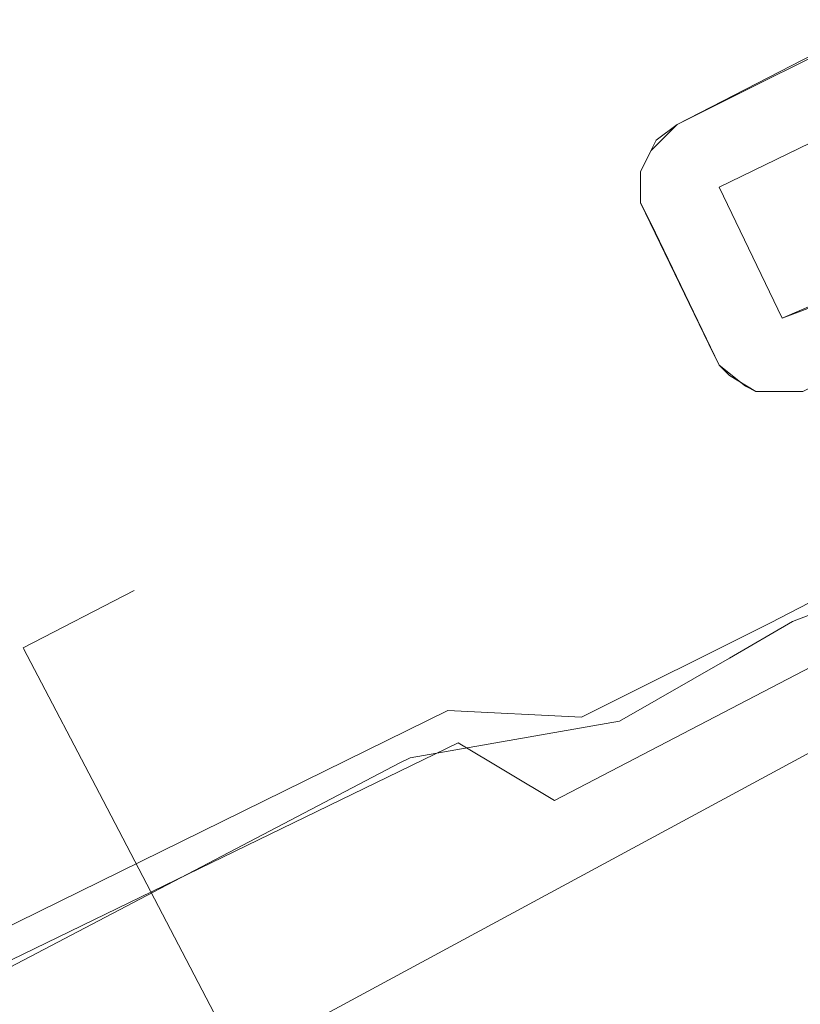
# Model space of a CAD drawing. Header units: metres. Extents: x 92810 to 93633, y 464687 to 465459.
# Tile 53 of 256: x 93006 to 93017, y 464832 to 464846. Entities that reach past the tile are written whole.
import ezdxf
from ezdxf.lldxf.tags import DXFTag

# ---------------------------------------------------------------- set-up
doc = ezdxf.new("R2010")
doc.units = ezdxf.units.M
for name, color, linetype, lineweight, transparency in [('B-OI-KL-DATA_KPN-G', 90, 'SI_B_DATA_KPN', 18, 0.4), ('B-OI-KL-ET_LS_LIANDER-G', 190, 'SI_B_ET_LS_LIANDER', 18, 0.4), ('B-OI-KL-ET_MS_LIANDER-G', 130, 'SI_B_ET_MS_LIANDER', 18, 0.4), ('B-OI-KL-GAS_HD_LIANDER-G', 30, 'SI_B_GAS_HD_LIANDER', 18, 0.4), ('B-OI-KL-GAS_LD_LIANDER-G', 30, 'SI_B_GAS_LD_LIANDER', 18, 0.4), ('B-WE-KL-DATA-G', 90, 'KL-DATA-N', 18, 0.4), ('B-WE-KL-ET_LS-G', 190, 'KL-LS-N', 18, 0.4), ('B-WE-KL-WATER-G', 170, 'KL-WATER-N', 18, 0.4)]:
    doc.layers.add(name, color=color, linetype=linetype, lineweight=lineweight, transparency=transparency)
doc.styles.get("Standard").update_dxf_attribs({"font": 'isocp.shx'})
tags = doc.linetypes.add('KL-DATA-N', pattern='A,4,-1,[101,NLCS.SHX,S=0.5,R=0,X=0,Y=0],-1,4,-1,["D",Standard,S=1,R=0,X=-0.25,Y=-0.5],-1.5', length=12.5).pattern_tags.tags
tags[18] = DXFTag(74, 10)
tags = doc.linetypes.add('KL-LS-N', pattern='A,4,-1,[103,NLCS.SHX,S=0.75,R=0,X=0,Y=0],-1,4,-1,["L",Standard,S=1,R=0,X=0,Y=-0.5],-2', length=13).pattern_tags.tags
tags[18] = DXFTag(74, 10)
doc.linetypes.add('KL-WATER-N', pattern='A,7,-0.5,[168,NLCS.SHX,S=0.75,R=0,X=0.75,Y=0],-2', length=9.5)
doc.linetypes.add('SI_B_DATA_KPN', pattern='A,5,-2,["KPN",Standard,S=1.5,R=0,X=-0.51,Y=-0.75],-8', length=15)
doc.linetypes.add('SI_B_ET_LS_LIANDER', pattern='A,5,-2,["LI-LS",Standard,S=1.5,R=0,X=-0.51,Y=-0.75],-10', length=17)
doc.linetypes.add('SI_B_ET_MS_LIANDER', pattern='A,5,-2,["LI-MS",Standard,S=1.5,R=0,X=-0.51,Y=-0.75],-10', length=17)
doc.linetypes.add('SI_B_GAS_HD_LIANDER', pattern='A,5,-2,["LI-G-HD",Standard,S=1.5,R=0,X=-0.51,Y=-0.75],-11', length=18)
doc.linetypes.add('SI_B_GAS_LD_LIANDER', pattern='A,5,-2,["LI-G-LD",Standard,S=1.5,R=0,X=-0.51,Y=-0.75],-11', length=18)

msp = doc.modelspace()

# ---------------------------------------------------------------- linework, layer by layer
at = {"layer": 'B-OI-KL-DATA_KPN-G', "flags": 128}
msp.add_lwpolyline([(93017.75, 464837.964), (93016.821, 464837.607), (93015.964, 464837.107), (93014.464, 464836.25), (93011.607, 464835.75), (93011.464, 464835.679), (92999.607, 464829.464), (92999.607, 464829.321), (92998.964, 464829.179)], dxfattribs=at)
at = {"layer": 'B-OI-KL-ET_LS_LIANDER-G'}
for p, q in [((93015.821, 464843.536), (93018.464, 464844.821)), ((93016.679, 464841.75), (93015.821, 464843.536)), ((93017.179, 464841.964), (93016.679, 464841.75))]:
    msp.add_line(p, q, dxfattribs=at)
at = {"layer": 'B-OI-KL-ET_MS_LIANDER-G', "flags": 128}
for points in [[(93018.393, 464841.393), (93018.536, 464841.607), (93019.964, 464842.25), (93020.107, 464842.393), (93020.321, 464842.821), (93020.321, 464843.321), (93020.179, 464843.679), (93019.321, 464845.393), (93019.107, 464845.607), (93018.821, 464845.821), (93017.893, 464845.75), (93015.25, 464844.393), (93014.964, 464844.179), (93014.75, 464843.75), (93014.75, 464843.321), (93014.893, 464843.036), (93015.821, 464841.107), (93015.964, 464840.964), (93016.321, 464840.75), (93016.964, 464840.75), (93017.107, 464840.821), (93017.893, 464841.321)], [(93017.25, 464841.964), (93016.679, 464841.75), (93015.821, 464843.536), (93018.464, 464844.821), (93019.25, 464843.036), (93017.964, 464842.393)]]:
    msp.add_lwpolyline(points, dxfattribs=at)
at = {"layer": 'B-OI-KL-GAS_HD_LIANDER-G', "flags": 128}
msp.add_lwpolyline([(93015.25, 464844.393), (93018.107, 464845.821), (93018.821, 464845.821), (93018.964, 464845.75), (93019.321, 464845.393), (93019.607, 464844.821), (93020.321, 464843.321), (93020.321, 464842.821), (93020.25, 464842.607), (93019.679, 464842.107), (93016.964, 464840.75), (93016.321, 464840.75), (93016.179, 464840.821), (93015.821, 464841.107), (93015.679, 464841.393), (93014.75, 464843.321), (93014.75, 464843.75), (93014.893, 464844.036), (93015.25, 464844.393)], dxfattribs=at)
at = {"layer": 'B-OI-KL-GAS_LD_LIANDER-G', "flags": 128}
msp.add_lwpolyline([(93015.25, 464844.393), (93018.107, 464845.821), (93018.821, 464845.821), (93018.964, 464845.75), (93019.321, 464845.393), (93019.607, 464844.821), (93020.321, 464843.321), (93020.321, 464842.821), (93020.25, 464842.607), (93019.679, 464842.107), (93016.964, 464840.75), (93016.321, 464840.75), (93016.179, 464840.821), (93015.821, 464841.107), (93015.679, 464841.393), (93014.75, 464843.321), (93014.75, 464843.75), (93014.893, 464844.036), (93015.25, 464844.393)], dxfattribs=at)
at = {"layer": 'B-WE-KL-DATA-G'}
msp.add_lwpolyline([(93027.134, 464842.927), (93019.284, 464839.021), (93016.524, 464837.589), (93013.942, 464836.304), (93012.122, 464836.394), (92998.432, 464829.663)], dxfattribs=at)
at = {"layer": 'B-WE-KL-ET_LS-G'}
msp.add_lwpolyline([(93003.827, 464823.16), (93015.676, 464829.33), (93015.886, 464831.17), (93019.503, 464832.979), (93017.411, 464837.165), (93013.573, 464835.166), (93012.259, 464835.955), (93005.359, 464832.599), (92998.786, 464829.237)], dxfattribs=at)
at = {"layer": 'B-WE-KL-WATER-G'}
msp.add_lwpolyline([(93019.391, 464837.082), (93009.618, 464831.802), (93009.091, 464831.959), (93007.416, 464835.165), (93006.33, 464837.243), (93006.327, 464837.248), (93007.843, 464838.032)], dxfattribs=at)

doc.saveas('drawing.dxf')
